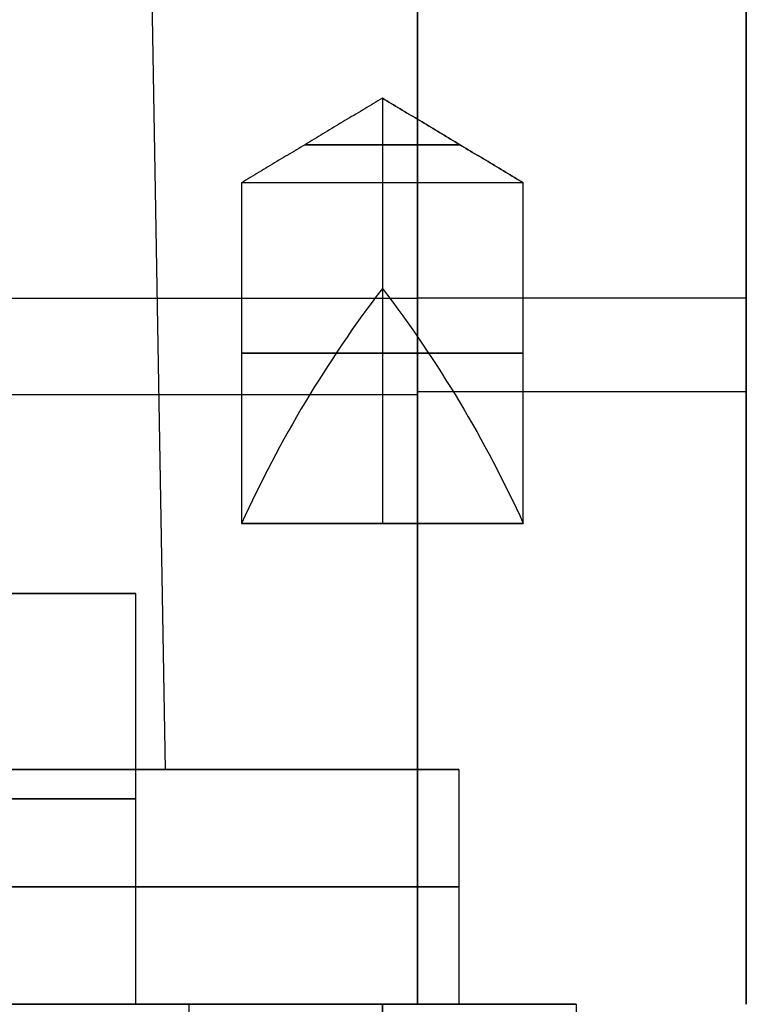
# Model space of a CAD drawing. Header units: millimetres. Extents: x -105 to 152, y -114 to 65.
# Tile 256 of 256: x 142.69 to 148.88, y -50 to -41.61. Entities that reach past the tile are written whole.
import ezdxf

# ---------------------------------------------------------------- set-up
doc = ezdxf.new("R2010")
doc.units = ezdxf.units.MM
doc.layers.add('Layer 01', color=7, linetype='Continuous', true_color=0x000000)

# ---------------------------------------------------------------- blocks, each defined once
blk = doc.blocks.new('Block 02')
at = {"layer": 'Layer 01'}
for p, q in [((143.6627, -32.912, -13.7), (143.926, -48, -13.7)), ((148.876, -39.5468, -13.7), (148.876, -50, -13.7)), ((145.776, -42.279, -22.3), (145.776, -43, -21.1)), ((145.776, -42.279, -22.3), (145.776, -43, -23.5)), ((145.776, -42.279, -5.1), (145.776, -43, -3.9)), ((145.776, -42.279, -5.1), (145.776, -43, -6.3)), ((145.776, -43, -21.1), (145.776, -45.9025, -21.1)), ((145.776, -43, -23.5), (145.776, -45.9025, -23.5)), ((145.776, -43, -3.9), (145.776, -45.9025, -3.9)), ((145.776, -43, -6.3), (145.776, -45.9025, -6.3)), ((146.076, -43.9868, -25.4), (128.276, -43.9868, -25.4)), ((148.876, -44.5528, -4.8), (148.876, -44.5528, -22.6)), ((128.276, -44.8036, -2), (146.076, -44.8036, -2)), ((143.676, -46.5, -13.7), (142.576, -46.5, -13.7)), ((146.426, -48, -13.7), (143.926, -48, -13.7)), ((146.426, -48, -13.7), (146.426, -50, -13.7)), ((143.676, -50, -13.7), (146.426, -50, -13.7)), ((144.126, -50, -22.3), (144.126, -51.7, -22.3)), ((147.426, -50, -22.3), (147.426, -51.7, -22.3))]:
    blk.add_line(p, q, dxfattribs=at)
at = {"layer": 'Layer 01', "extrusion": (0, -1, 0)}
for centre, radius, start, end in [((145.776, -22.3, 42.6756), 0.6601, 0, 180), ((145.776, -22.3, 42.6756), 0.6601, 180, 0), ((145.776, -5.1, 42.6756), 0.6601, 0, 180), ((145.776, -5.1, 42.6756), 0.6601, 180, 0), ((145.776, -22.3, 44.4512), 1.2, 0, 180), ((145.776, -22.3, 44.4512), 1.2, 180, 0), ((145.776, -5.1, 44.4512), 1.2, 0, 180), ((145.776, -5.1, 44.4512), 1.2, 180, 0), ((137.176, -13.7, 49), 9.25, 270, 90)]:
    blk.add_arc(centre, radius, start, end, dxfattribs=at)
at = {"layer": 'Layer 01', "extrusion": (0, -1, 4.35308e-16)}
blk.add_arc((145.776, -22.3, 43), 1.2, 0, 180, dxfattribs=at)
at = {"layer": 'Layer 01', "extrusion": (0, 1, -4.35308e-16)}
blk.add_arc((-145.776, -22.3, -43), 1.2, 180, 0, dxfattribs=at)
at = {"layer": 'Layer 01', "extrusion": (3.22193e-31, -1, 4.35308e-16)}
blk.add_arc((145.776, -5.1, 43), 1.2, 360, 180, dxfattribs=at)
at = {"layer": 'Layer 01', "extrusion": (-3.22193e-31, 1, -4.35308e-16)}
blk.add_arc((-145.776, -5.1, -43), 1.2, 180, 0, dxfattribs=at)
at = {"layer": 'Layer 01'}
for centre in [(154.0405, -50.2134, -22.3), (154.0405, -50.2134, -5.1)]:
    blk.add_arc(centre, 10.4, 142.62322, 155.51162, dxfattribs=at)
at = {"layer": 'Layer 01', "extrusion": (-1.47216e-11, -1.12456e-11, -1)}
blk.add_arc((-137.5116, -50.2134, 22.3), 10.4, 142.62322, 155.51162, dxfattribs=at)
at = {"layer": 'Layer 01', "extrusion": (-1, 5.28735e-31, -7.77877e-62)}
blk.add_arc((50.2134, -14.0355, -145.776), 10.4, 232.62322, 245.51162, dxfattribs=at)
at = {"layer": 'Layer 01', "extrusion": (1, 5.28735e-31, 7.77877e-62)}
blk.add_arc((-50.2134, -30.5645, 145.776), 10.4, 52.62322, 65.51162, dxfattribs=at)
at = {"layer": 'Layer 01', "extrusion": (-1.47296e-11, -1.12517e-11, -1)}
blk.add_arc((-137.5116, -50.2134, 5.1), 10.4, 142.62322, 155.51162, dxfattribs=at)
at = {"layer": 'Layer 01', "extrusion": (-1, 1.93333e-31, 4.06158e-16)}
blk.add_arc((50.2134, 3.1645, -145.776), 10.4, 232.62322, 245.51162, dxfattribs=at)
at = {"layer": 'Layer 01', "extrusion": (1, 1.93333e-31, -4.06158e-16)}
blk.add_arc((-50.2134, -13.3645, 145.776), 10.4, 52.62322, 65.51162, dxfattribs=at)
at = {"layer": 'Layer 01', "extrusion": (0, 1, 0)}
for centre, radius, start, end in [((-146.076, -22.6, -43.983), 2.8, 180, 270), ((-146.076, -4.8, -44.7792), 2.8, 90, 180), ((-137.176, -13.7, -48.25), 6.5, 0, 180), ((-137.176, -13.7, -48.25), 6.5, 180, 0)]:
    blk.add_arc(centre, radius, start, end, dxfattribs=at)
at = {"layer": 'Layer 01', "extrusion": (0, 1, 3.33911e-27)}
blk.add_arc((-145.776, -22.3, -45.9025), 1.2, 180, 0, dxfattribs=at)
at = {"layer": 'Layer 01', "extrusion": (0, 1, -3.34017e-27)}
blk.add_arc((-145.776, -22.3, -45.9025), 1.2, 0, 180, dxfattribs=at)
at = {"layer": 'Layer 01', "extrusion": (2.4737e-42, 1, 3.34217e-27)}
blk.add_arc((-145.776, -5.1, -45.9025), 1.2, 180, 0, dxfattribs=at)
at = {"layer": 'Layer 01', "extrusion": (-2.47358e-42, 1, -3.342e-27)}
blk.add_arc((-145.776, -5.1, -45.9025), 1.2, 0, 180, dxfattribs=at)
at = {"layer": 'Layer 01', "extrusion": (-5.46571e-16, -1, -3.26187e-15)}
blk.add_arc((137.176, -13.7, 46.5), 6.5, 360, 180, dxfattribs=at)
at = {"layer": 'Layer 01', "extrusion": (-4.45712e-30, -1, -3.26187e-15)}
blk.add_arc((137.176, -13.7, 46.5), 6.5, 180, 0, dxfattribs=at)
at = {"layer": 'Layer 01', "extrusion": (-2.33222e-16, -1, 0)}
blk.add_arc((137.176, -13.7, 48), 9.25, 270, 90, dxfattribs=at)
at = {"layer": 'Layer 01', "extrusion": (2.33222e-16, 1, 0)}
blk.add_arc((-137.176, -13.7, -48), 6.75, 90, 270, dxfattribs=at)
at = {"layer": 'Layer 01', "extrusion": (5.46571e-16, 1, 1.44769e-16)}
blk.add_arc((-137.176, -13.7, -50), 6.5, 0, 180, dxfattribs=at)
at = {"layer": 'Layer 01', "extrusion": (-5.46571e-16, 1, 1.44769e-16)}
blk.add_arc((-137.176, -13.7, -50), 6.5, 180, 0, dxfattribs=at)
at = {"layer": 'Layer 01', "extrusion": (2.64184e-16, 1, -3.84077e-16)}
blk.add_arc((-137.176, -13.7, -50), 9.25, 90, 270, dxfattribs=at)
at = {"layer": 'Layer 01', "extrusion": (-2.08673e-16, -1, 0)}
for start, end in [(90, 270), (270, 90)]:
    blk.add_arc((145.776, -22.3, 50), 1.65, start, end, dxfattribs=at)
at = {"layer": 'Layer 01'}
for points in [[(146.076, -50, -25.4), (146.076, -43.9868, -25.4), (146.076, -37.9736, -25.4)], [(148.876, -39.1056, -22.6), (148.876, -44.5528, -22.6), (148.876, -50, -22.6)], [(148.876, -50, -4.8), (148.876, -44.7792, -4.8), (148.876, -39.5584, -4.8)], [(146.076, -39.6073, -2), (146.076, -44.8036, -2), (146.076, -50, -2)], [(145.776, -42.279, -22.3), (145.176, -42.6395, -22.3), (144.576, -43, -22.3)], [(145.776, -42.279, -5.1), (145.176, -42.6395, -5.1), (144.576, -43, -5.1)], [(146.976, -43, -22.3), (146.376, -42.6395, -22.3), (145.776, -42.279, -22.3)], [(145.776, -42.279, -5.1), (146.376, -42.6395, -5.1), (146.976, -43, -5.1)], [(144.576, -43, -22.3), (144.576, -44.4512, -22.3), (144.576, -45.9025, -22.3)], [(144.576, -43, -5.1), (144.576, -44.4512, -5.1), (144.576, -45.9025, -5.1)], [(146.976, -45.9025, -22.3), (146.976, -44.4512, -22.3), (146.976, -43, -22.3)], [(146.976, -45.9025, -5.1), (146.976, -44.4512, -5.1), (146.976, -43, -5.1)], [(143.676, -50, -13.7), (143.676, -48.25, -13.7), (143.676, -46.5, -13.7)], [(145.776, -51.7, -20.65), (145.776, -50.85, -20.65), (145.776, -50, -20.65)], [(145.776, -50, -23.95), (145.776, -50.85, -23.95), (145.776, -51.7, -23.95)]]:
    blk.add_open_spline(points, degree=2, dxfattribs=at)

msp = doc.modelspace()

# ---------------------------------------------------------------- block references
at = {"layer": 'Layer 01'}
msp.add_blockref('Block 02', (0, 0), dxfattribs=at)

doc.saveas('drawing.dxf')
